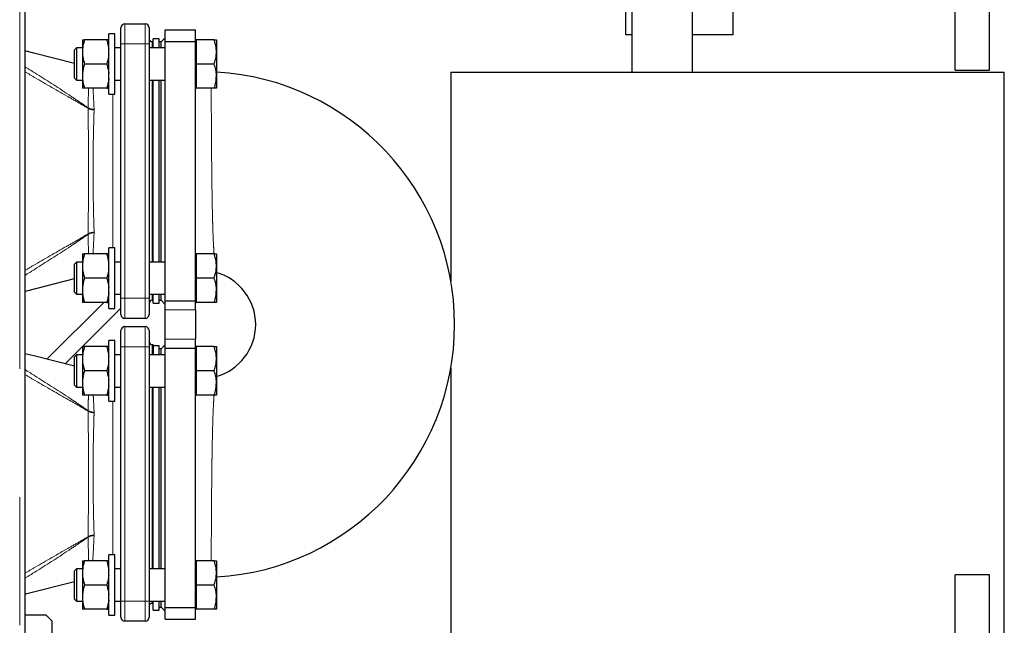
# Model space of a CAD drawing. Header units: millimetres. Extents: x 18 to 260, y 57 to 148.
# Tile 18 of 80: x 70 to 80, y 71 to 77. Entities that reach past the tile are written whole.
import ezdxf

# ---------------------------------------------------------------- set-up
doc = ezdxf.new("R2010")
doc.units = ezdxf.units.MM
doc.linetypes.add('PHANTOM', pattern=[12.7, 6.35, -1.27, 1.27, -1.27, 1.27, -1.27])

msp = doc.modelspace()

# ---------------------------------------------------------------- linework, layer by layer
at = {"color": 8, "linetype": 'PHANTOM', "lineweight": 18}
for p, q in [((70.1636, 61.0696), (70.1636, 88.2696)), ((71.2056, 77.1896), (71.2056, 76.9896)), ((71.4056, 76.9896), (71.4056, 77.1896)), ((71.1656, 76.9896), (71.2056, 76.9896)), ((71.2056, 76.9896), (71.2056, 74.4696)), ((71.4056, 76.9896), (71.2056, 76.9896)), ((71.4056, 74.4696), (71.4056, 76.9896)), ((71.4056, 76.9896), (71.4456, 76.9896)), ((71.4756, 77.0096), (71.4756, 76.9503)), ((71.4756, 76.6303), (71.4756, 74.829)), ((71.0856, 74.969), (71.0856, 76.4903)), ((70.8419, 76.3553), (70.8419, 76.3523)), ((70.9005, 76.336), (70.9004, 76.3416)), ((70.8419, 75.107), (70.8419, 75.104)), ((70.9004, 75.1177), (70.9005, 75.1232)), ((71.4756, 74.509), (71.4756, 74.4496)), ((71.1656, 74.4696), (71.2056, 74.4696)), ((71.2056, 74.4696), (71.2056, 74.2696)), ((71.2056, 74.4696), (71.4056, 74.4696)), ((71.4056, 74.2696), (71.4056, 74.4696)), ((71.4056, 74.4696), (71.4456, 74.4696)), ((71.6056, 74.3544), (71.9056, 74.3544)), ((71.2056, 74.1896), (71.2056, 73.9896)), ((71.4056, 73.9896), (71.4056, 74.1896)), ((71.4756, 74.0096), (71.4756, 73.9103)), ((71.9056, 74.0649), (71.6056, 74.0649)), ((71.1656, 73.9896), (71.2056, 73.9896)), ((71.2056, 73.9896), (71.2056, 71.4696)), ((71.4056, 73.9896), (71.2056, 73.9896)), ((71.4056, 71.4696), (71.4056, 73.9896)), ((71.4056, 73.9896), (71.4456, 73.9896)), ((71.4756, 73.5903), (71.4756, 71.789)), ((71.0856, 71.929), (71.0856, 73.4503)), ((70.8419, 73.3553), (70.8419, 73.3523)), ((70.9005, 73.336), (70.9004, 73.3416)), ((70.8419, 72.107), (70.8419, 72.104)), ((70.9004, 72.1177), (70.9005, 72.1232)), ((71.1656, 71.4696), (71.2056, 71.4696)), ((71.2056, 71.4696), (71.2056, 71.2696)), ((71.2056, 71.4696), (71.4056, 71.4696)), ((71.4056, 71.2696), (71.4056, 71.4696)), ((71.4056, 71.4696), (71.4456, 71.4696)), ((71.4756, 71.469), (71.4756, 71.4496))]:
    msp.add_line(p, q, dxfattribs=at)
at = {"color": 7, "linetype": 'Continuous', "lineweight": 25}
for p, q in [((70.2136, 88.2555), (70.2136, 61.0696)), ((79.4256, 76.7296), (79.4256, 80.7296)), ((79.7656, 76.7296), (79.7656, 80.7296)), ((76.2256, 77.6396), (76.2256, 76.7085)), ((76.8256, 76.7085), (76.8256, 77.6396)), ((76.1656, 77.0796), (76.1656, 77.3196)), ((77.2256, 77.3196), (77.2256, 77.0796)), ((71.1656, 76.9896), (71.1656, 77.1496)), ((71.2056, 77.1896), (71.4056, 77.1896)), ((71.4456, 77.1496), (71.4456, 76.9896)), ((71.6056, 77.1296), (71.9056, 77.1296)), ((71.6056, 77.0142), (71.6056, 77.1296)), ((71.9056, 77.0142), (71.9056, 77.1296)), ((70.7856, 77.0303), (70.7856, 76.9372)), ((71.0254, 77.0303), (70.8059, 77.0303)), ((71.1056, 77.0903), (71.0456, 77.0903)), ((71.0456, 76.7903), (71.0456, 77.0903)), ((71.1056, 76.7903), (71.1056, 77.0903)), ((71.5456, 77.0396), (71.4856, 77.0396)), ((71.4856, 76.9503), (71.4856, 77.0396)), ((71.5456, 76.9503), (71.5456, 77.0396)), ((71.6056, 77.0496), (71.5656, 77.0096)), ((71.9116, 77.0303), (71.9056, 77.0303)), ((71.9116, 77.0303), (71.9116, 76.9103)), ((72.0902, 77.0303), (71.9116, 77.0303)), ((72.1116, 77.0303), (72.1116, 76.9103)), ((76.2256, 77.0796), (76.1656, 77.0796)), ((77.2256, 77.0796), (76.8256, 77.0796)), ((70.7256, 76.9503), (70.7056, 76.9303)), ((70.7056, 76.6691), (70.7056, 76.9303)), ((70.7856, 76.9503), (70.7256, 76.9503)), ((70.7256, 76.9503), (70.7256, 76.6517)), ((70.7856, 76.9372), (70.7856, 76.8834)), ((71.1656, 76.9503), (71.1056, 76.9503)), ((71.1656, 74.4696), (71.1656, 76.9896)), ((71.4456, 76.9896), (71.4456, 74.4696)), ((71.6056, 76.9503), (71.4456, 76.9503)), ((71.4856, 77.0096), (71.4756, 77.0096)), ((71.5656, 77.0096), (71.5456, 77.0096)), ((71.5656, 76.9503), (71.5656, 77.0096)), ((71.6056, 77.0142), (71.9056, 77.0142)), ((71.6056, 74.4451), (71.6056, 77.0142)), ((71.9056, 74.4451), (71.9056, 77.0142)), ((70.7856, 76.8834), (70.7856, 76.6972)), ((71.9116, 76.9103), (71.9116, 76.7903)), ((72.1116, 76.9103), (72.1116, 76.6703)), ((71.0254, 76.7903), (70.8059, 76.7903)), ((71.0456, 76.4903), (71.0456, 76.7903)), ((71.1056, 76.4903), (71.1056, 76.7903)), ((71.9116, 76.7903), (71.9116, 76.6703)), ((72.0902, 76.7903), (71.9116, 76.7903)), ((70.7056, 76.6503), (70.7056, 76.6691)), ((70.7056, 76.6503), (70.7256, 76.6303)), ((70.7256, 76.6517), (70.7256, 76.6303)), ((70.7856, 76.6972), (70.7856, 76.6434)), ((70.7856, 76.6434), (70.7856, 76.5503)), ((71.9116, 76.6703), (71.9116, 76.5503)), ((72.1116, 76.6703), (72.1116, 76.5503)), ((74.4336, 76.7085), (74.4336, 74.6386)), ((74.4336, 76.7085), (79.9136, 76.7085)), ((79.4256, 76.7296), (79.7656, 76.7296)), ((79.9136, 68.0085), (79.9136, 76.7085)), ((70.7256, 76.6303), (70.7856, 76.6303)), ((71.0254, 76.5503), (70.8059, 76.5503)), ((71.1056, 76.6303), (71.1656, 76.6303)), ((71.4456, 76.6303), (71.6056, 76.6303)), ((71.4856, 74.829), (71.4856, 76.6303)), ((71.5456, 74.829), (71.5456, 76.6303)), ((71.5656, 74.829), (71.5656, 76.6303)), ((71.9056, 76.5503), (71.9116, 76.5503)), ((72.0902, 76.5503), (71.9116, 76.5503)), ((71.0456, 76.4903), (71.1056, 76.4903)), ((70.7856, 74.909), (70.7856, 74.8159)), ((71.0254, 74.909), (70.8059, 74.909)), ((71.1056, 74.969), (71.0456, 74.969)), ((71.0456, 74.669), (71.0456, 74.969)), ((71.1056, 74.669), (71.1056, 74.969)), ((71.9116, 74.909), (71.9056, 74.909)), ((71.9116, 74.909), (71.9116, 74.789)), ((72.0902, 74.909), (71.9116, 74.909)), ((72.1116, 74.909), (72.1116, 74.789)), ((70.7256, 74.829), (70.7056, 74.809)), ((70.7056, 74.5477), (70.7056, 74.809)), ((70.7856, 74.829), (70.7256, 74.829)), ((70.7256, 74.829), (70.7256, 74.5304)), ((70.7856, 74.8159), (70.7856, 74.7621)), ((71.1656, 74.829), (71.1056, 74.829)), ((71.6056, 74.829), (71.4456, 74.829)), ((71.9116, 74.789), (71.9116, 74.669)), ((72.1116, 74.789), (72.1116, 74.549)), ((70.7856, 74.7621), (70.7856, 74.5759)), ((71.0254, 74.669), (70.8059, 74.669)), ((71.0456, 74.369), (71.0456, 74.669)), ((71.1056, 74.369), (71.1056, 74.669)), ((71.9116, 74.669), (71.9116, 74.549)), ((72.0902, 74.669), (71.9116, 74.669)), ((70.7056, 74.529), (70.7056, 74.5477)), ((70.7056, 74.529), (70.7256, 74.509)), ((70.7256, 74.5304), (70.7256, 74.509)), ((70.7256, 74.509), (70.7856, 74.509)), ((70.7856, 74.5759), (70.7856, 74.5221)), ((70.7856, 74.5221), (70.7856, 74.429)), ((71.1056, 74.509), (71.1656, 74.509)), ((71.4456, 74.509), (71.6056, 74.509)), ((71.4856, 74.4196), (71.4856, 74.509)), ((71.5456, 74.4196), (71.5456, 74.509)), ((71.5656, 74.4496), (71.5656, 74.509)), ((71.9116, 74.549), (71.9116, 74.429)), ((72.1116, 74.549), (72.1116, 74.429)), ((70.9961, 74.429), (70.4321, 73.865)), ((71.0254, 74.429), (70.8059, 74.429)), ((71.1656, 74.3096), (71.1656, 74.4696)), ((71.4456, 74.4696), (71.4456, 74.3096)), ((71.4756, 74.4496), (71.4856, 74.4496)), ((71.4856, 74.4196), (71.5456, 74.4196)), ((71.5456, 74.4496), (71.5656, 74.4496)), ((71.5656, 74.4496), (71.6056, 74.4096)), ((71.6056, 74.4451), (71.9056, 74.4451)), ((71.6056, 74.3544), (71.6056, 74.4451)), ((71.9056, 74.3544), (71.9056, 74.4451)), ((71.9056, 74.429), (71.9116, 74.429)), ((72.0902, 74.429), (71.9116, 74.429)), ((70.6125, 73.8191), (71.1656, 74.3722)), ((71.0456, 74.369), (71.1056, 74.369)), ((71.6056, 74.0649), (71.6056, 74.3544)), ((71.9056, 74.3544), (71.9056, 74.0649)), ((71.4056, 74.2696), (71.2056, 74.2696)), ((71.1656, 73.9896), (71.1656, 74.1496)), ((71.2056, 74.1896), (71.4056, 74.1896)), ((71.4456, 74.1496), (71.4456, 73.9896)), ((71.1056, 74.0503), (71.0456, 74.0503)), ((71.0456, 73.7503), (71.0456, 74.0503)), ((71.1056, 73.7503), (71.1056, 74.0503)), ((71.4856, 74.0096), (71.4756, 74.0096)), ((71.4856, 74.0096), (71.4856, 73.9103)), ((71.6056, 74.0096), (71.5656, 73.9696)), ((71.6056, 73.9742), (71.6056, 74.0649)), ((71.9056, 73.9742), (71.9056, 74.0649)), ((70.7256, 73.9103), (70.7056, 73.8903)), ((70.7856, 73.9103), (70.7256, 73.9103)), ((70.7256, 73.9103), (70.7256, 73.6117)), ((70.7856, 73.9903), (70.7856, 73.8972)), ((71.0254, 73.9903), (70.8059, 73.9903)), ((71.1656, 73.9103), (71.1056, 73.9103)), ((71.1656, 71.4696), (71.1656, 73.9896)), ((71.4456, 73.9896), (71.4456, 71.4696)), ((71.6056, 73.9103), (71.4456, 73.9103)), ((71.5456, 73.9996), (71.4856, 73.9996)), ((71.5456, 73.9103), (71.5456, 73.9996)), ((71.5656, 73.9696), (71.5456, 73.9696)), ((71.5656, 73.9103), (71.5656, 73.9696)), ((71.6056, 73.9742), (71.9056, 73.9742)), ((71.6056, 71.4051), (71.6056, 73.9742)), ((71.9116, 73.9903), (71.9056, 73.9903)), ((71.9056, 71.4051), (71.9056, 73.9742)), ((71.9116, 73.9903), (71.9116, 73.8703)), ((72.0902, 73.9903), (71.9116, 73.9903)), ((72.1116, 73.9903), (72.1116, 73.8703)), ((70.7056, 73.6291), (70.7056, 73.8903)), ((70.7856, 73.8972), (70.7856, 73.8434)), ((70.7856, 73.8434), (70.7856, 73.6572)), ((71.9116, 73.8703), (71.9116, 73.7503)), ((72.1116, 73.8703), (72.1116, 73.6303)), ((71.0254, 73.7503), (70.8059, 73.7503)), ((71.0456, 73.4503), (71.0456, 73.7503)), ((71.1056, 73.4503), (71.1056, 73.7503)), ((71.9116, 73.7503), (71.9116, 73.6303)), ((72.0902, 73.7503), (71.9116, 73.7503)), ((74.4336, 73.7807), (74.4336, 70.6186)), ((70.7056, 73.6103), (70.7056, 73.6291)), ((70.7856, 73.6572), (70.7856, 73.6034)), ((71.9116, 73.6303), (71.9116, 73.5103)), ((72.1116, 73.6303), (72.1116, 73.5103)), ((70.7056, 73.6103), (70.7256, 73.5903)), ((70.7256, 73.6117), (70.7256, 73.5903)), ((70.7256, 73.5903), (70.7856, 73.5903)), ((70.7856, 73.6034), (70.7856, 73.5103)), ((71.1056, 73.5903), (71.1656, 73.5903)), ((71.4456, 73.5903), (71.6056, 73.5903)), ((71.4856, 71.789), (71.4856, 73.5903)), ((71.5456, 71.789), (71.5456, 73.5903)), ((71.5656, 71.789), (71.5656, 73.5903)), ((71.0254, 73.5103), (70.8059, 73.5103)), ((71.0456, 73.4503), (71.1056, 73.4503)), ((71.9056, 73.5103), (71.9116, 73.5103)), ((72.0902, 73.5103), (71.9116, 73.5103)), ((70.7856, 71.869), (70.7856, 71.7759)), ((71.0254, 71.869), (70.8059, 71.869)), ((71.1056, 71.929), (71.0456, 71.929)), ((71.0456, 71.629), (71.0456, 71.929)), ((71.1056, 71.629), (71.1056, 71.929)), ((71.9116, 71.869), (71.9056, 71.869)), ((71.9116, 71.869), (71.9116, 71.749)), ((72.0902, 71.869), (71.9116, 71.869)), ((72.1116, 71.869), (72.1116, 71.749)), ((70.7256, 71.789), (70.7056, 71.769)), ((70.7056, 71.5077), (70.7056, 71.769)), ((70.7856, 71.789), (70.7256, 71.789)), ((70.7256, 71.789), (70.7256, 71.4904)), ((70.7856, 71.7759), (70.7856, 71.7221)), ((71.1656, 71.789), (71.1056, 71.789)), ((71.6056, 71.789), (71.4456, 71.789)), ((70.7856, 71.7221), (70.7856, 71.5359)), ((71.9116, 71.749), (71.9116, 71.629)), ((72.1116, 71.749), (72.1116, 71.509)), ((79.7656, 71.7296), (79.4256, 71.7296)), ((79.4256, 67.7296), (79.4256, 71.7296)), ((79.7656, 67.7296), (79.7656, 71.7296)), ((71.0254, 71.629), (70.8059, 71.629)), ((71.0456, 71.329), (71.0456, 71.629)), ((71.1056, 71.329), (71.1056, 71.629)), ((71.9116, 71.629), (71.9116, 71.509)), ((72.0902, 71.629), (71.9116, 71.629)), ((70.7056, 71.489), (70.7056, 71.5077)), ((70.7056, 71.489), (70.7256, 71.469)), ((70.7256, 71.4904), (70.7256, 71.469)), ((70.7256, 71.469), (70.7856, 71.469)), ((70.7856, 71.5359), (70.7856, 71.4821)), ((70.7856, 71.4821), (70.7856, 71.389)), ((71.1056, 71.469), (71.1656, 71.469)), ((71.1656, 71.3096), (71.1656, 71.4696)), ((71.4456, 71.4696), (71.4456, 71.3096)), ((71.4456, 71.469), (71.6056, 71.469)), ((71.4856, 71.3796), (71.4856, 71.469)), ((71.5456, 71.3796), (71.5456, 71.469)), ((71.5656, 71.4096), (71.5656, 71.469)), ((71.9116, 71.509), (71.9116, 71.389)), ((72.1116, 71.509), (72.1116, 71.389)), ((71.0254, 71.389), (70.8059, 71.389)), ((71.4756, 71.4496), (71.4856, 71.4496)), ((71.4856, 71.3796), (71.5456, 71.3796)), ((71.5456, 71.4096), (71.5656, 71.4096)), ((71.5656, 71.4096), (71.6056, 71.3696)), ((71.6056, 71.4051), (71.9056, 71.4051)), ((71.6056, 71.2896), (71.6056, 71.4051)), ((71.9056, 71.2896), (71.9056, 71.4051)), ((71.9056, 71.389), (71.9116, 71.389)), ((72.0902, 71.389), (71.9116, 71.389)), ((70.4256, 71.3296), (70.2136, 71.3296)), ((70.4856, 71.2696), (70.4256, 71.3296)), ((71.0456, 71.329), (71.1056, 71.329)), ((71.6056, 71.2896), (71.9056, 71.2896)), ((70.4856, 70.8655), (70.4856, 71.2696)), ((71.4056, 71.2696), (71.2056, 71.2696))]:
    msp.add_line(p, q, dxfattribs=at)
at = {"color": 7, "linetype": 'Continuous', "lineweight": 25, "flags": 128}
for points in [[(70.7056, 76.7954), (70.3034, 76.8978), (70.2136, 76.9207)], [(70.2136, 74.5386), (70.2357, 74.5442), (70.7056, 74.6639)], [(70.7056, 73.7954), (70.3034, 73.8978), (70.2136, 73.9207)], [(70.2136, 71.5386), (70.2357, 71.5442), (70.7056, 71.6639)]]:
    msp.add_lwpolyline(points, dxfattribs=at)
at = {"color": 7, "linetype": 'Continuous', "lineweight": 25}
for centre, radius, start, end in [((71.2056, 77.1496), 0.04, 90, 180), ((71.4056, 77.1496), 0.04, 0, 90), ((71.4756, 77.0396), 0.03, 180, 270), ((71.9656, 74.2096), 2.505, 273.34129, 86.65871), ((71.9656, 74.2096), 0.535, 285.46893, 74.53605), ((71.4756, 74.4196), 0.03, 90, 180), ((71.2056, 74.3096), 0.04, 180, 270), ((71.4056, 74.3096), 0.04, 270, 0), ((71.2056, 74.1496), 0.04, 90, 180), ((71.4056, 74.1496), 0.04, 0, 90), ((71.4756, 74.0396), 0.03, 180, 270), ((71.4756, 71.4196), 0.03, 90, 180), ((71.2056, 71.3096), 0.04, 180, 270), ((71.4056, 71.3096), 0.04, 270, 0)]:
    msp.add_arc(centre, radius, start, end, dxfattribs=at)
at = {"color": 8, "linetype": 'PHANTOM', "lineweight": 18}
for centre, radius, start, end in [((70.8948, 76.4499), 0.1084, 240.76951, 272.94637), ((70.9002, 76.449), 0.1129, 238.8951, 270.11203), ((70.9002, 75.0103), 0.1129, 89.88591, 121.10696), ((70.8948, 75.0094), 0.1085, 87.05514, 119.22678), ((70.8949, 73.4499), 0.1085, 240.77306, 272.94281), ((70.9002, 73.449), 0.1129, 238.89319, 270.11178), ((70.9002, 72.0103), 0.1129, 89.88652, 121.10852), ((70.8949, 72.0094), 0.1085, 87.05573, 119.2284)]:
    msp.add_arc(centre, radius, start, end, dxfattribs=at)
at = {"color": 7, "linetype": 'Continuous', "lineweight": 25}
for points, knots in [([(70.8059, 77.0303), (70.8028, 77.0206), (70.793, 76.9902), (70.7886, 76.9587), (70.7856, 76.9372)], [0, 0, 0, 0, 0.316668, 1, 1, 1, 1]), ([(70.7856, 77.0303), (70.7857, 77.0303), (70.7885, 77.0303), (70.7973, 77.0303), (70.8059, 77.0303)], [0, 0, 0, 0, 0.030012, 1, 1, 1, 1]), ([(71.0254, 77.0303), (71.0285, 77.0206), (71.0382, 76.9902), (71.0426, 76.9587), (71.0456, 76.9372)], [0, 0, 0, 0, 0.31667, 1, 1, 1, 1]), ([(71.0456, 77.0303), (71.0455, 77.0303), (71.0428, 77.0303), (71.0339, 77.0303), (71.0254, 77.0303)], [0, 0, 0, 0, 0.030009, 1, 1, 1, 1]), ([(72.1116, 76.9103), (72.1114, 76.9192), (72.1107, 76.9439), (72.1042, 76.9842), (72.0949, 77.0149), (72.0902, 77.0303)], [0, 0, 0, 0, 0.21915, 0.607273, 1, 1, 1, 1]), ([(72.0902, 77.0303), (72.0962, 77.0303), (72.1083, 77.0303), (72.1105, 77.0303), (72.1116, 77.0303)], [0, 0, 0, 0, 0.495459, 1, 1, 1, 1]), ([(70.7856, 76.8834), (70.7864, 76.8761), (70.7897, 76.8446), (70.7989, 76.8139), (70.8059, 76.7903)], [0, 0, 0, 0, 0.230809, 1, 1, 1, 1]), ([(71.0456, 76.8834), (71.0449, 76.8761), (71.0416, 76.8446), (71.0324, 76.8139), (71.0254, 76.7903)], [0, 0, 0, 0, 0.230811, 1, 1, 1, 1]), ([(72.0902, 76.7903), (72.0926, 76.7979), (72.1, 76.8212), (72.1093, 76.8611), (72.1109, 76.8938), (72.1116, 76.9103)], [0, 0, 0, 0, 0.194802, 0.594661, 1, 1, 1, 1]), ([(70.8059, 76.7903), (70.8048, 76.787), (70.7948, 76.7566), (70.79, 76.7252), (70.7856, 76.6972)], [0, 0, 0, 0, 0.107809, 1, 1, 1, 1]), ([(71.0254, 76.7903), (71.0264, 76.787), (71.0364, 76.7566), (71.0413, 76.7252), (71.0456, 76.6972)], [0, 0, 0, 0, 0.107798, 1, 1, 1, 1]), ([(72.1116, 76.6703), (72.1116, 76.6731), (72.1114, 76.6947), (72.1067, 76.7353), (72.0957, 76.7719), (72.0902, 76.7903)], [0, 0, 0, 0, 0.0701039, 0.5307899, 1, 1, 1, 1]), ([(70.7856, 76.6434), (70.7857, 76.6425), (70.7885, 76.611), (70.7973, 76.5802), (70.8059, 76.5503)], [0, 0, 0, 0, 0.0300154, 1, 1, 1, 1]), ([(71.0456, 76.6434), (71.0455, 76.6425), (71.0428, 76.611), (71.0339, 76.5802), (71.0254, 76.5503)], [0, 0, 0, 0, 0.030012, 1, 1, 1, 1]), ([(72.0902, 76.5503), (72.0962, 76.5698), (72.1083, 76.6091), (72.1105, 76.6498), (72.1116, 76.6703)], [0, 0, 0, 0, 0.495462, 1, 1, 1, 1]), ([(70.8059, 76.5503), (70.8048, 76.5503), (70.7948, 76.5503), (70.79, 76.5503), (70.7856, 76.5503)], [0, 0, 0, 0, 0.107806, 1, 1, 1, 1]), ([(71.0254, 76.5503), (71.0264, 76.5503), (71.0364, 76.5503), (71.0413, 76.5503), (71.0456, 76.5503)], [0, 0, 0, 0, 0.107796, 1, 1, 1, 1]), ([(72.1116, 76.5503), (72.1116, 76.5503), (72.1114, 76.5503), (72.1067, 76.5503), (72.0957, 76.5503), (72.0902, 76.5503)], [0, 0, 0, 0, 0.070099, 0.530785, 1, 1, 1, 1]), ([(70.8059, 74.909), (70.8028, 74.8993), (70.793, 74.8688), (70.7886, 74.8374), (70.7856, 74.8159)], [0, 0, 0, 0, 0.316665, 1, 1, 1, 1]), ([(70.7856, 74.909), (70.7857, 74.909), (70.7885, 74.909), (70.7973, 74.909), (70.8059, 74.909)], [0, 0, 0, 0, 0.030012, 1, 1, 1, 1]), ([(71.0254, 74.909), (71.0285, 74.8993), (71.0382, 74.8688), (71.0426, 74.8374), (71.0456, 74.8159)], [0, 0, 0, 0, 0.316667, 1, 1, 1, 1]), ([(71.0456, 74.909), (71.0455, 74.909), (71.0428, 74.909), (71.0339, 74.909), (71.0254, 74.909)], [0, 0, 0, 0, 0.030009, 1, 1, 1, 1]), ([(72.1116, 74.789), (72.1114, 74.7979), (72.1107, 74.8225), (72.1042, 74.8629), (72.0949, 74.8936), (72.0902, 74.909)], [0, 0, 0, 0, 0.219143, 0.607266, 1, 1, 1, 1]), ([(72.0902, 74.909), (72.0962, 74.909), (72.1083, 74.909), (72.1105, 74.909), (72.1116, 74.909)], [0, 0, 0, 0, 0.495459, 1, 1, 1, 1]), ([(72.0902, 74.669), (72.0926, 74.6766), (72.1, 74.6999), (72.1093, 74.7398), (72.1109, 74.7725), (72.1116, 74.789)], [0, 0, 0, 0, 0.194807, 0.594664, 1, 1, 1, 1]), ([(70.7856, 74.7621), (70.7864, 74.7548), (70.7897, 74.7233), (70.7989, 74.6926), (70.8059, 74.669)], [0, 0, 0, 0, 0.230816, 1, 1, 1, 1]), ([(71.0456, 74.7621), (71.0449, 74.7548), (71.0416, 74.7233), (71.0324, 74.6926), (71.0254, 74.669)], [0, 0, 0, 0, 0.230818, 1, 1, 1, 1]), ([(70.8059, 74.669), (70.8048, 74.6657), (70.7948, 74.6353), (70.79, 74.6039), (70.7856, 74.5759)], [0, 0, 0, 0, 0.107801, 1, 1, 1, 1]), ([(71.0254, 74.669), (71.0264, 74.6657), (71.0364, 74.6353), (71.0413, 74.6039), (71.0456, 74.5759)], [0, 0, 0, 0, 0.10779, 1, 1, 1, 1]), ([(72.1116, 74.549), (72.1116, 74.5518), (72.1114, 74.5734), (72.1067, 74.614), (72.0957, 74.6505), (72.0902, 74.669)], [0, 0, 0, 0, 0.070097, 0.530787, 1, 1, 1, 1]), ([(70.7856, 74.5221), (70.7857, 74.5211), (70.7885, 74.4896), (70.7973, 74.4589), (70.8059, 74.429)], [0, 0, 0, 0, 0.030006, 1, 1, 1, 1]), ([(71.0456, 74.5221), (71.0455, 74.5211), (71.0428, 74.4896), (71.0339, 74.4589), (71.0254, 74.429)], [0, 0, 0, 0, 0.030003, 1, 1, 1, 1]), ([(72.0902, 74.429), (72.0962, 74.4485), (72.1083, 74.4878), (72.1105, 74.5285), (72.1116, 74.549)], [0, 0, 0, 0, 0.495462, 1, 1, 1, 1]), ([(70.8059, 74.429), (70.8048, 74.429), (70.7948, 74.429), (70.79, 74.429), (70.7856, 74.429)], [0, 0, 0, 0, 0.107806, 1, 1, 1, 1]), ([(71.0254, 74.429), (71.0264, 74.429), (71.0364, 74.429), (71.0413, 74.429), (71.0456, 74.429)], [0, 0, 0, 0, 0.107796, 1, 1, 1, 1]), ([(72.1116, 74.429), (72.1116, 74.429), (72.1114, 74.429), (72.1067, 74.429), (72.0957, 74.429), (72.0902, 74.429)], [0, 0, 0, 0, 0.070099, 0.530785, 1, 1, 1, 1]), ([(70.8059, 73.9903), (70.8028, 73.9806), (70.793, 73.9502), (70.7886, 73.9187), (70.7856, 73.8972)], [0, 0, 0, 0, 0.316674, 1, 1, 1, 1]), ([(70.7856, 73.9903), (70.7857, 73.9903), (70.7885, 73.9903), (70.7973, 73.9903), (70.8059, 73.9903)], [0, 0, 0, 0, 0.030012, 1, 1, 1, 1]), ([(71.0254, 73.9903), (71.0285, 73.9806), (71.0382, 73.9502), (71.0426, 73.9187), (71.0456, 73.8972)], [0, 0, 0, 0, 0.316676, 1, 1, 1, 1]), ([(71.0456, 73.9903), (71.0455, 73.9903), (71.0428, 73.9903), (71.0339, 73.9903), (71.0254, 73.9903)], [0, 0, 0, 0, 0.030009, 1, 1, 1, 1]), ([(72.1116, 73.8703), (72.1114, 73.8792), (72.1107, 73.9039), (72.1042, 73.9442), (72.0949, 73.9749), (72.0902, 73.9903)], [0, 0, 0, 0, 0.219149, 0.607269, 1, 1, 1, 1]), ([(72.0902, 73.9903), (72.0962, 73.9903), (72.1083, 73.9903), (72.1105, 73.9903), (72.1116, 73.9903)], [0, 0, 0, 0, 0.495459, 1, 1, 1, 1]), ([(70.7856, 73.8434), (70.7864, 73.8361), (70.7897, 73.8046), (70.7989, 73.7739), (70.8059, 73.7503)], [0, 0, 0, 0, 0.230809, 1, 1, 1, 1]), ([(71.0456, 73.8434), (71.0449, 73.8361), (71.0416, 73.8046), (71.0324, 73.7739), (71.0254, 73.7503)], [0, 0, 0, 0, 0.230811, 1, 1, 1, 1]), ([(72.0902, 73.7503), (72.0926, 73.7579), (72.1, 73.7812), (72.1093, 73.8211), (72.1109, 73.8538), (72.1116, 73.8703)], [0, 0, 0, 0, 0.1948017, 0.5946686, 1, 1, 1, 1]), ([(70.8059, 73.7503), (70.8048, 73.747), (70.7948, 73.7166), (70.79, 73.6852), (70.7856, 73.6572)], [0, 0, 0, 0, 0.107809, 1, 1, 1, 1]), ([(71.0254, 73.7503), (71.0264, 73.747), (71.0364, 73.7166), (71.0413, 73.6852), (71.0456, 73.6572)], [0, 0, 0, 0, 0.107798, 1, 1, 1, 1]), ([(72.1116, 73.6303), (72.1116, 73.6331), (72.1114, 73.6547), (72.1067, 73.6953), (72.0957, 73.7319), (72.0902, 73.7503)], [0, 0, 0, 0, 0.070097, 0.530787, 1, 1, 1, 1]), ([(72.0902, 73.5103), (72.0962, 73.5298), (72.1083, 73.5691), (72.1105, 73.6098), (72.1116, 73.6303)], [0, 0, 0, 0, 0.495458, 1, 1, 1, 1]), ([(70.7856, 73.6034), (70.7857, 73.6025), (70.7885, 73.571), (70.7973, 73.5402), (70.8059, 73.5103)], [0, 0, 0, 0, 0.0300154, 1, 1, 1, 1]), ([(71.0456, 73.6034), (71.0455, 73.6025), (71.0428, 73.571), (71.0339, 73.5402), (71.0254, 73.5103)], [0, 0, 0, 0, 0.030012, 1, 1, 1, 1]), ([(70.8059, 73.5103), (70.8048, 73.5103), (70.7948, 73.5103), (70.79, 73.5103), (70.7856, 73.5103)], [0, 0, 0, 0, 0.107806, 1, 1, 1, 1]), ([(71.0254, 73.5103), (71.0264, 73.5103), (71.0364, 73.5103), (71.0413, 73.5103), (71.0456, 73.5103)], [0, 0, 0, 0, 0.107796, 1, 1, 1, 1]), ([(72.1116, 73.5103), (72.1116, 73.5103), (72.1114, 73.5103), (72.1067, 73.5103), (72.0957, 73.5103), (72.0902, 73.5103)], [0, 0, 0, 0, 0.070099, 0.530785, 1, 1, 1, 1]), ([(70.8059, 71.869), (70.8028, 71.8593), (70.793, 71.8288), (70.7886, 71.7974), (70.7856, 71.7759)], [0, 0, 0, 0, 0.316668, 1, 1, 1, 1]), ([(70.7856, 71.869), (70.7857, 71.869), (70.7885, 71.869), (70.7973, 71.869), (70.8059, 71.869)], [0, 0, 0, 0, 0.030012, 1, 1, 1, 1]), ([(71.0254, 71.869), (71.0285, 71.8593), (71.0382, 71.8288), (71.0426, 71.7974), (71.0456, 71.7759)], [0, 0, 0, 0, 0.31667, 1, 1, 1, 1]), ([(71.0456, 71.869), (71.0455, 71.869), (71.0428, 71.869), (71.0339, 71.869), (71.0254, 71.869)], [0, 0, 0, 0, 0.030009, 1, 1, 1, 1]), ([(72.1116, 71.749), (72.1114, 71.7579), (72.1107, 71.7825), (72.1042, 71.8229), (72.0949, 71.8536), (72.0902, 71.869)], [0, 0, 0, 0, 0.2191429, 0.6072729, 1, 1, 1, 1]), ([(72.0902, 71.869), (72.0962, 71.869), (72.1083, 71.869), (72.1105, 71.869), (72.1116, 71.869)], [0, 0, 0, 0, 0.495459, 1, 1, 1, 1]), ([(70.7856, 71.7221), (70.7864, 71.7148), (70.7897, 71.6833), (70.7989, 71.6526), (70.8059, 71.629)], [0, 0, 0, 0, 0.230816, 1, 1, 1, 1]), ([(71.0456, 71.7221), (71.0449, 71.7148), (71.0416, 71.6833), (71.0324, 71.6526), (71.0254, 71.629)], [0, 0, 0, 0, 0.230818, 1, 1, 1, 1]), ([(72.0902, 71.629), (72.0926, 71.6366), (72.1, 71.6599), (72.1093, 71.6998), (72.1109, 71.7325), (72.1116, 71.749)], [0, 0, 0, 0, 0.194807, 0.594664, 1, 1, 1, 1]), ([(70.8059, 71.629), (70.8048, 71.6257), (70.7948, 71.5953), (70.79, 71.5639), (70.7856, 71.5359)], [0, 0, 0, 0, 0.107801, 1, 1, 1, 1]), ([(71.0254, 71.629), (71.0264, 71.6257), (71.0364, 71.5953), (71.0413, 71.5639), (71.0456, 71.5359)], [0, 0, 0, 0, 0.10779, 1, 1, 1, 1]), ([(72.1116, 71.509), (72.1116, 71.5118), (72.1114, 71.5334), (72.1067, 71.574), (72.0957, 71.6105), (72.0902, 71.629)], [0, 0, 0, 0, 0.070097, 0.530787, 1, 1, 1, 1]), ([(70.7856, 71.4821), (70.7857, 71.4811), (70.7885, 71.4496), (70.7973, 71.4189), (70.8059, 71.389)], [0, 0, 0, 0, 0.030006, 1, 1, 1, 1]), ([(71.0456, 71.4821), (71.0455, 71.4811), (71.0428, 71.4496), (71.0339, 71.4189), (71.0254, 71.389)], [0, 0, 0, 0, 0.030003, 1, 1, 1, 1]), ([(72.0902, 71.389), (72.0962, 71.4085), (72.1083, 71.4478), (72.1105, 71.4885), (72.1116, 71.509)], [0, 0, 0, 0, 0.495462, 1, 1, 1, 1]), ([(70.8059, 71.389), (70.8048, 71.389), (70.7948, 71.389), (70.79, 71.389), (70.7856, 71.389)], [0, 0, 0, 0, 0.107806, 1, 1, 1, 1]), ([(71.0254, 71.389), (71.0264, 71.389), (71.0364, 71.389), (71.0413, 71.389), (71.0456, 71.389)], [0, 0, 0, 0, 0.107796, 1, 1, 1, 1]), ([(72.1116, 71.389), (72.1116, 71.389), (72.1114, 71.389), (72.1067, 71.389), (72.0957, 71.389), (72.0902, 71.389)], [0, 0, 0, 0, 0.070099, 0.530785, 1, 1, 1, 1])]:
    msp.add_open_spline(points, degree=3, knots=knots, dxfattribs=at)
at = {"color": 8, "linetype": 'PHANTOM', "lineweight": 18}
for points, knots in [([(70.2136, 76.7645), (70.2468, 76.7439), (70.3912, 76.6543), (70.5775, 76.5349), (70.745, 76.4223), (70.8101, 76.3774), (70.8342, 76.3606), (70.8419, 76.3553)], [0, 0, 0, 0, 0.157322, 0.683985, 0.882427, 0.9627, 1, 1, 1, 1]), ([(70.8419, 76.3523), (70.8343, 76.3567), (70.8102, 76.3705), (70.7453, 76.4077), (70.5788, 76.503), (70.393, 76.6095), (70.2483, 76.6945), (70.2136, 76.7149)], [0, 0, 0, 0, 0.036918, 0.116458, 0.313094, 0.835177, 1, 1, 1, 1]), ([(70.8419, 76.3553), (70.8422, 76.3885), (70.8429, 76.4556), (70.8443, 76.5204), (70.8454, 76.5472), (70.8455, 76.5503)], [0, 0, 0, 0, 0.465802, 0.939134, 1, 1, 1, 1]), ([(70.8895, 76.5503), (70.8899, 76.5439), (70.8918, 76.5121), (70.8956, 76.4445), (70.8988, 76.3761), (70.9004, 76.3416)], [0, 0, 0, 0, 0.1110771, 0.5518475, 1, 1, 1, 1]), ([(72.0602, 76.5503), (72.0603, 76.5436), (72.0604, 76.5231), (72.0605, 76.4783), (72.0608, 76.4404), (72.0608, 76.3814), (72.0613, 76.3173), (72.0618, 76.2237), (72.0624, 76.1253), (72.063, 76.0205), (72.0639, 75.9121), (72.0648, 75.8015), (72.066, 75.6892), (72.0674, 75.5778), (72.0686, 75.4947), (72.07, 75.4138), (72.0715, 75.335), (72.0733, 75.2583), (72.076, 75.1613), (72.0793, 75.0717), (72.0831, 74.9925), (72.0859, 74.9427), (72.0879, 74.9182), (72.0886, 74.909)], [0, 0, 0, 0, 0.020805, 0.06423, 0.107654, 0.108016, 0.192608, 0.236176, 0.279743, 0.3646, 0.408306, 0.452013, 0.537333, 0.581283, 0.625233, 0.668225, 0.711218, 0.755468, 0.799718, 0.885257, 0.929265, 0.973274, 1, 1, 1, 1]), ([(70.8419, 75.107), (70.8421, 75.1508), (70.8427, 75.2385), (70.8437, 75.3713), (70.8446, 75.4967), (70.8451, 75.6125), (70.8454, 75.7393), (70.845, 75.8757), (70.8442, 76.024), (70.8431, 76.1713), (70.8423, 76.2811), (70.842, 76.3389), (70.8419, 76.3523)], [0, 0, 0, 0, 0.117208, 0.234426, 0.322876, 0.411576, 0.500027, 0.610385, 0.720742, 0.842157, 0.963563, 1, 1, 1, 1]), ([(70.9005, 76.336), (70.9, 76.3233), (70.8983, 76.2679), (70.8954, 76.162), (70.8924, 76.0186), (70.8907, 75.8733), (70.8901, 75.7391), (70.8905, 75.6145), (70.8917, 75.5007), (70.8936, 75.3783), (70.8966, 75.2494), (70.8992, 75.1653), (70.9005, 75.1232)], [0, 0, 0, 0, 0.036226, 0.157425, 0.278624, 0.389297, 0.499969, 0.588635, 0.677585, 0.766252, 0.883125, 1, 1, 1, 1]), ([(70.2136, 74.7443), (70.2483, 74.7647), (70.393, 74.8498), (70.5788, 74.9563), (70.7453, 75.0516), (70.8102, 75.0888), (70.8343, 75.1026), (70.8419, 75.107)], [0, 0, 0, 0, 0.1648231, 0.6869067, 0.8835423, 0.9630824, 1, 1, 1, 1]), ([(70.8419, 75.104), (70.8342, 75.0987), (70.8101, 75.0819), (70.745, 75.037), (70.5775, 74.9244), (70.3912, 74.805), (70.2468, 74.7154), (70.2136, 74.6948)], [0, 0, 0, 0, 0.0373, 0.117574, 0.316015, 0.842678, 1, 1, 1, 1]), ([(70.8456, 74.909), (70.8448, 74.9335), (70.843, 74.9901), (70.8423, 75.0628), (70.8419, 75.104)], [0, 0, 0, 0, 0.4322618, 1, 1, 1, 1]), ([(70.9004, 75.1177), (70.8985, 75.0768), (70.8949, 74.9992), (70.8912, 74.938), (70.8895, 74.909)], [0, 0, 0, 0, 0.526362, 1, 1, 1, 1]), ([(70.2136, 73.7645), (70.2468, 73.7439), (70.3912, 73.6543), (70.5775, 73.5349), (70.745, 73.4223), (70.8101, 73.3774), (70.8342, 73.3606), (70.8419, 73.3553)], [0, 0, 0, 0, 0.1573216, 0.6839848, 0.8824261, 0.9627005, 1, 1, 1, 1]), ([(70.8419, 73.3523), (70.8343, 73.3567), (70.8102, 73.3705), (70.7453, 73.4077), (70.5788, 73.503), (70.393, 73.6095), (70.2483, 73.6945), (70.2136, 73.7149)], [0, 0, 0, 0, 0.0369176, 0.1164577, 0.3130933, 0.8351769, 1, 1, 1, 1]), ([(70.8419, 73.3553), (70.8422, 73.3893), (70.8427, 73.4456), (70.8439, 73.4919), (70.8444, 73.5103)], [0, 0, 0, 0, 0.602683, 1, 1, 1, 1]), ([(70.8918, 73.5103), (70.8931, 73.4885), (70.896, 73.4377), (70.8988, 73.3765), (70.9004, 73.3416)], [0, 0, 0, 0, 0.4297345, 1, 1, 1, 1]), ([(72.0883, 73.5091), (72.0871, 73.4919), (72.0848, 73.4575), (72.0807, 73.3809), (72.0773, 73.2949), (72.0744, 73.201), (72.0719, 73.1026), (72.0698, 72.9981), (72.0681, 72.89), (72.0666, 72.7801), (72.0653, 72.6686), (72.0643, 72.558), (72.0634, 72.4489), (72.0627, 72.3426), (72.062, 72.2419), (72.0615, 72.1455), (72.0611, 72.0562), (72.0607, 71.9769), (72.0604, 71.9178), (72.0603, 71.8859), (72.0602, 71.869)], [0, 0, 0, 0, 0.044375, 0.08875, 0.174315, 0.21834, 0.262365, 0.347436, 0.391226, 0.435016, 0.519818, 0.56348, 0.607141, 0.691801, 0.735394, 0.778987, 0.863574, 0.907132, 0.95069, 1, 1, 1, 1]), ([(70.8419, 72.107), (70.8421, 72.1508), (70.8427, 72.2385), (70.8437, 72.3713), (70.8446, 72.4967), (70.8451, 72.6125), (70.8454, 72.7393), (70.845, 72.8757), (70.8442, 73.024), (70.8431, 73.1713), (70.8423, 73.2811), (70.842, 73.3389), (70.8419, 73.3523)], [0, 0, 0, 0, 0.117208, 0.234426, 0.322876, 0.411577, 0.500027, 0.610384, 0.720741, 0.842156, 0.963563, 1, 1, 1, 1]), ([(70.9005, 73.336), (70.9, 73.3233), (70.8983, 73.2679), (70.8954, 73.162), (70.8924, 73.0186), (70.8907, 72.8733), (70.8901, 72.7391), (70.8905, 72.6145), (70.8917, 72.5007), (70.8936, 72.3783), (70.8966, 72.2494), (70.8992, 72.1653), (70.9005, 72.1232)], [0, 0, 0, 0, 0.036226, 0.157425, 0.278624, 0.389297, 0.499969, 0.588635, 0.677585, 0.766252, 0.883125, 1, 1, 1, 1]), ([(70.2136, 71.7443), (70.2483, 71.7647), (70.393, 71.8498), (70.5788, 71.9563), (70.7453, 72.0516), (70.8102, 72.0888), (70.8343, 72.1026), (70.8419, 72.107)], [0, 0, 0, 0, 0.164823, 0.686907, 0.883542, 0.963082, 1, 1, 1, 1]), ([(70.8419, 72.104), (70.8342, 72.0987), (70.8101, 72.0819), (70.745, 72.037), (70.5775, 71.9244), (70.3912, 71.805), (70.2468, 71.7154), (70.2136, 71.6948)], [0, 0, 0, 0, 0.0372995, 0.1175739, 0.3160152, 0.8426784, 1, 1, 1, 1]), ([(70.8469, 71.869), (70.8467, 71.875), (70.8453, 71.9084), (70.8432, 71.983), (70.8423, 72.0634), (70.8419, 72.104)], [0, 0, 0, 0, 0.097843, 0.543847, 1, 1, 1, 1]), ([(70.9004, 72.1177), (70.8985, 72.0773), (70.8947, 71.9955), (70.89, 71.9158), (70.8876, 71.878), (70.8871, 71.869)], [0, 0, 0, 0, 0.426529, 0.863407, 1, 1, 1, 1])]:
    msp.add_open_spline(points, degree=3, knots=knots, dxfattribs=at)

doc.saveas('drawing.dxf')
